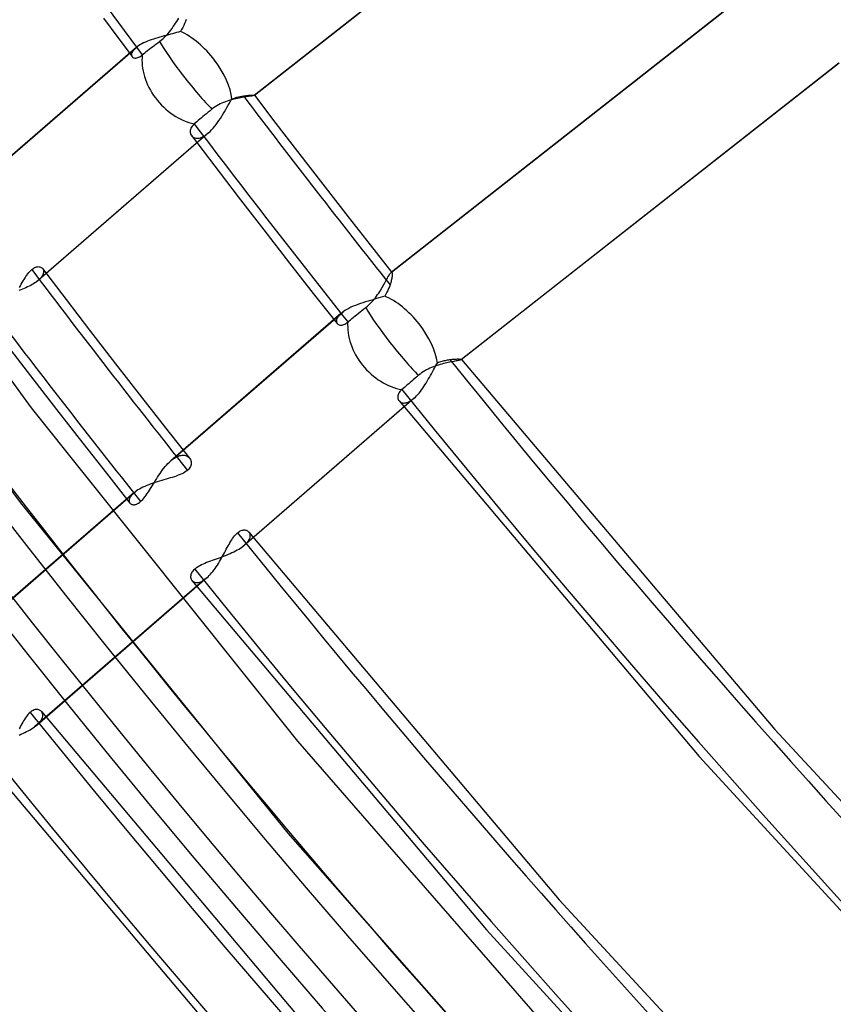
# Model space of a CAD drawing. Header units: millimetres. Extents: x -192 to 186, y -241 to 236.
# Tile 15 of 89: x -100 to -83, y -82 to -61. Entities that reach past the tile are written whole.
import ezdxf

# ---------------------------------------------------------------- set-up
doc = ezdxf.new("R2010")
doc.units = ezdxf.units.MM
doc.layers.add('MAIN-1', color=7, linetype='Continuous')
doc.layers.add('MAIN-2', color=7, linetype='Continuous')

msp = doc.modelspace()

# ---------------------------------------------------------------- linework, layer by layer
at = {"layer": 'MAIN-1'}
for centre, major_axis, ratio, start_param, end_param in [((-41, -35.507), (-104.417, 120.571), 0.75, 0, 2.284521), ((-41, -35.507), (103.763, -119.815), 0.75, -3.141592, -0.857072), ((-197.892, 24.65), (-164.833, -1.568), 0.639927, 1.891266, 2.438799), ((-197.885, 23.881), (-164.833, -1.568), 0.639927, 1.891266, 2.438799), ((6.458, 10.571), (201.92, 1.921), 0.639927, -2.425126, -1.796807)]:
    msp.add_ellipse(centre, major_axis=major_axis, ratio=ratio, start_param=start_param, end_param=end_param, dxfattribs=at)
at = {"layer": 'MAIN-2'}
for p, q in [((-86.975, -56.37), (-94.99, -62.66)), ((-86.968, -56.366), (-94.985, -62.658)), ((-84.067, -60.123), (-92.086, -66.418)), ((-92.078, -66.413), (-84.063, -60.122)), ((-98.189, -61.02), (-97.887, -61.428)), ((-96.735, -61.238), (-96.709, -61.2)), ((-96.709, -61.2), (-96.683, -61.163)), ((-96.683, -61.163), (-96.659, -61.126)), ((-96.659, -61.126), (-96.637, -61.09)), ((-96.637, -61.09), (-96.615, -61.054)), ((-96.615, -61.054), (-96.595, -61.02)), ((-96.508, -61.216), (-96.532, -61.258)), ((-96.487, -61.173), (-96.508, -61.216)), ((-96.469, -61.131), (-96.487, -61.173)), ((-96.453, -61.09), (-96.469, -61.131)), ((-96.439, -61.05), (-96.453, -61.09)), ((-97.887, -61.428), (-97.584, -61.836)), ((-96.995, -61.422), (-97.041, -61.435)), ((-96.948, -61.409), (-96.995, -61.422)), ((-96.902, -61.397), (-96.948, -61.409)), ((-96.926, -61.452), (-96.89, -61.419)), ((-96.857, -61.385), (-96.902, -61.397)), ((-96.89, -61.419), (-96.856, -61.384)), ((-96.811, -61.373), (-96.857, -61.385)), ((-96.856, -61.384), (-96.823, -61.349)), ((-96.823, -61.349), (-96.792, -61.312)), ((-96.767, -61.361), (-96.811, -61.373)), ((-96.792, -61.312), (-96.763, -61.275)), ((-96.723, -61.35), (-96.767, -61.361)), ((-96.763, -61.275), (-96.735, -61.238)), ((-96.681, -61.338), (-96.723, -61.35)), ((-96.639, -61.326), (-96.681, -61.338)), ((-96.598, -61.314), (-96.639, -61.326)), ((-96.558, -61.301), (-96.598, -61.314)), ((-96.532, -61.258), (-96.558, -61.301)), ((-101.078, -64.745), (-97.468, -61.619)), ((-97.492, -61.636), (-97.499, -61.642)), ((-97.484, -61.63), (-97.492, -61.636)), ((-97.476, -61.625), (-97.484, -61.63)), ((-97.468, -61.619), (-97.476, -61.625)), ((-97.44, -61.6), (-97.468, -61.619)), ((-97.408, -61.581), (-97.44, -61.6)), ((-97.375, -61.563), (-97.408, -61.581)), ((-97.339, -61.545), (-97.375, -61.563)), ((-97.3, -61.527), (-97.339, -61.545)), ((-97.26, -61.511), (-97.3, -61.527)), ((-97.219, -61.494), (-97.26, -61.511)), ((-97.176, -61.479), (-97.219, -61.494)), ((-97.188, -61.651), (-97.154, -61.626)), ((-97.132, -61.464), (-97.176, -61.479)), ((-97.154, -61.626), (-97.118, -61.598)), ((-97.087, -61.449), (-97.132, -61.464)), ((-97.118, -61.598), (-97.08, -61.57)), ((-97.041, -61.435), (-97.087, -61.449)), ((-97.08, -61.57), (-97.041, -61.541)), ((-97.041, -61.541), (-97.001, -61.512)), ((-97.001, -61.512), (-96.963, -61.483)), ((-96.963, -61.483), (-96.926, -61.452)), ((-97.513, -61.653), (-101.134, -64.79)), ((-97.597, -61.781), (-97.598, -61.796)), ((-97.598, -61.796), (-97.596, -61.81)), ((-97.594, -61.765), (-97.597, -61.781)), ((-97.596, -61.81), (-97.592, -61.823)), ((-97.588, -61.747), (-97.594, -61.765)), ((-97.592, -61.823), (-97.585, -61.835)), ((-97.579, -61.73), (-97.588, -61.747)), ((-97.585, -61.835), (-97.576, -61.845)), ((-97.567, -61.711), (-97.579, -61.73)), ((-97.576, -61.845), (-97.565, -61.854)), ((-97.552, -61.692), (-97.567, -61.711)), ((-97.534, -61.673), (-97.552, -61.692)), ((-97.513, -61.654), (-97.534, -61.673)), ((-97.506, -61.648), (-97.513, -61.654)), ((-97.499, -61.642), (-97.506, -61.648)), ((-97.461, -61.856), (-97.439, -61.846)), ((-97.439, -61.846), (-97.416, -61.834)), ((-97.416, -61.834), (-97.392, -61.817)), ((-97.392, -61.817), (-97.368, -61.798)), ((-97.368, -61.798), (-97.343, -61.776)), ((-97.343, -61.776), (-97.315, -61.753)), ((-97.315, -61.753), (-97.285, -61.729)), ((-97.285, -61.729), (-97.254, -61.703)), ((-97.254, -61.703), (-97.221, -61.677)), ((-97.221, -61.677), (-97.188, -61.651)), ((-105.061, -61.998), (-99.728, -69.287)), ((-97.565, -61.854), (-97.552, -61.86)), ((-97.552, -61.86), (-97.537, -61.864)), ((-97.537, -61.864), (-97.52, -61.866)), ((-97.52, -61.866), (-97.502, -61.866)), ((-97.502, -61.866), (-97.482, -61.862)), ((-97.482, -61.862), (-97.461, -61.856)), ((-82.579, -61.976), (-90.598, -68.27)), ((-82.574, -61.974), (-90.59, -68.266)), ((-95.322, -62.69), (-95.287, -62.682)), ((-95.287, -62.682), (-95.254, -62.676)), ((-95.254, -62.676), (-95.221, -62.67)), ((-95.221, -62.67), (-95.196, -62.667)), ((-95.196, -62.667), (-95.172, -62.663)), ((-95.172, -62.663), (-95.149, -62.661)), ((-95.135, -62.685), (-95.161, -62.689)), ((-95.149, -62.661), (-95.127, -62.658)), ((-95.11, -62.681), (-95.135, -62.685)), ((-95.127, -62.658), (-95.106, -62.656)), ((-95.087, -62.678), (-95.11, -62.681)), ((-95.106, -62.656), (-95.087, -62.655)), ((-95.087, -62.655), (-95.069, -62.654)), ((-95.067, -62.675), (-95.087, -62.678)), ((-95.069, -62.654), (-95.053, -62.653)), ((-95.048, -62.672), (-95.067, -62.675)), ((-95.053, -62.653), (-95.038, -62.653)), ((-95.031, -62.669), (-95.048, -62.672)), ((-95.038, -62.653), (-95.025, -62.653)), ((-95.017, -62.667), (-95.031, -62.669)), ((-95.025, -62.653), (-95.013, -62.653)), ((-95.006, -62.664), (-95.017, -62.667)), ((-95.013, -62.653), (-95.004, -62.653)), ((-94.997, -62.662), (-95.006, -62.664)), ((-95.004, -62.653), (-94.996, -62.654)), ((-94.99, -62.66), (-94.997, -62.662)), ((-94.996, -62.654), (-94.99, -62.654)), ((-94.99, -62.654), (-94.986, -62.655)), ((-94.989, -62.66), (-94.99, -62.66)), ((-94.988, -62.66), (-94.989, -62.66)), ((-94.987, -62.659), (-94.988, -62.66)), ((-94.986, -62.659), (-94.987, -62.659)), ((-94.986, -62.655), (-94.984, -62.657)), ((-94.985, -62.659), (-94.986, -62.659)), ((-94.984, -62.658), (-94.985, -62.658)), ((-94.985, -62.658), (-94.985, -62.659)), ((-94.984, -62.657), (-94.984, -62.657)), ((-94.984, -62.657), (-94.984, -62.657)), ((-94.984, -62.657), (-94.984, -62.657)), ((-94.984, -62.657), (-94.984, -62.658)), ((-94.984, -62.657), (-94.53, -63.252)), ((-94.984, -62.658), (-94.984, -62.658)), ((-95.788, -62.881), (-95.823, -62.903)), ((-95.752, -62.86), (-95.788, -62.881)), ((-95.716, -62.841), (-95.752, -62.86)), ((-95.679, -62.824), (-95.716, -62.841)), ((-95.641, -62.808), (-95.679, -62.824)), ((-95.604, -62.793), (-95.641, -62.808)), ((-95.566, -62.78), (-95.604, -62.793)), ((-95.571, -62.913), (-95.544, -62.866)), ((-95.529, -62.768), (-95.566, -62.78)), ((-95.544, -62.866), (-95.518, -62.821)), ((-95.492, -62.757), (-95.529, -62.768)), ((-95.518, -62.821), (-95.492, -62.777)), ((-95.492, -62.777), (-95.466, -62.734)), ((-95.455, -62.746), (-95.492, -62.757)), ((-95.466, -62.734), (-95.429, -62.721)), ((-95.419, -62.737), (-95.455, -62.746)), ((-95.429, -62.721), (-95.393, -62.709)), ((-95.383, -62.729), (-95.419, -62.737)), ((-95.393, -62.709), (-95.357, -62.699)), ((-95.348, -62.721), (-95.383, -62.729)), ((-95.357, -62.699), (-95.322, -62.69)), ((-95.314, -62.715), (-95.348, -62.721)), ((-95.281, -62.708), (-95.314, -62.715)), ((-95.249, -62.703), (-95.281, -62.708)), ((-95.218, -62.698), (-95.249, -62.703)), ((-95.189, -62.693), (-95.218, -62.698)), ((-95.161, -62.689), (-95.189, -62.693)), ((-96.044, -63.079), (-96.079, -63.107)), ((-96.007, -63.048), (-96.044, -63.079)), ((-95.968, -63.016), (-96.007, -63.048)), ((-95.928, -62.983), (-95.968, -63.016)), ((-95.888, -62.951), (-95.928, -62.983)), ((-95.856, -62.926), (-95.888, -62.951)), ((-95.823, -62.903), (-95.856, -62.926)), ((-95.709, -63.146), (-95.68, -63.1)), ((-95.68, -63.1), (-95.652, -63.053)), ((-95.652, -63.053), (-95.624, -63.006)), ((-95.624, -63.006), (-95.597, -62.96)), ((-95.597, -62.96), (-95.571, -62.913)), ((-96.308, -63.309), (-96.324, -63.332)), ((-96.288, -63.287), (-96.308, -63.309)), ((-96.265, -63.265), (-96.288, -63.287)), ((-96.239, -63.242), (-96.265, -63.265)), ((-96.21, -63.218), (-96.239, -63.242)), ((-96.179, -63.191), (-96.21, -63.218)), ((-96.146, -63.164), (-96.179, -63.191)), ((-96.113, -63.136), (-96.146, -63.164)), ((-96.079, -63.107), (-96.113, -63.136)), ((-95.832, -63.318), (-95.8, -63.277)), ((-95.8, -63.277), (-95.769, -63.235)), ((-95.769, -63.235), (-95.739, -63.191)), ((-95.739, -63.191), (-95.709, -63.146)), ((-94.53, -63.252), (-94.075, -63.846)), ((-96.014, -63.496), (-99.621, -66.621)), ((-95.962, -63.455), (-99.572, -66.582)), ((-96.35, -63.401), (-96.352, -63.424)), ((-96.352, -63.424), (-96.351, -63.445)), ((-96.351, -63.445), (-96.347, -63.465)), ((-96.345, -63.379), (-96.35, -63.401)), ((-96.347, -63.465), (-96.341, -63.484)), ((-96.336, -63.355), (-96.345, -63.379)), ((-96.341, -63.484), (-96.332, -63.502)), ((-96.324, -63.332), (-96.336, -63.355)), ((-96.332, -63.502), (-96.32, -63.518)), ((-96.324, -63.513), (-95.829, -64.163)), ((-96.32, -63.518), (-96.306, -63.532)), ((-96.074, -63.533), (-96.044, -63.516)), ((-96.044, -63.516), (-96.014, -63.496)), ((-96.014, -63.496), (-96.005, -63.49)), ((-96.005, -63.49), (-95.996, -63.484)), ((-95.996, -63.484), (-95.988, -63.477)), ((-95.988, -63.477), (-95.979, -63.47)), ((-95.979, -63.47), (-95.971, -63.463)), ((-95.971, -63.463), (-95.962, -63.455)), ((-95.962, -63.455), (-95.929, -63.425)), ((-95.929, -63.425), (-95.896, -63.392)), ((-95.896, -63.392), (-95.864, -63.356)), ((-95.864, -63.356), (-95.832, -63.318)), ((-96.306, -63.532), (-96.291, -63.544)), ((-96.291, -63.544), (-96.273, -63.554)), ((-96.273, -63.554), (-96.253, -63.561)), ((-96.253, -63.561), (-96.231, -63.566)), ((-96.231, -63.566), (-96.208, -63.568)), ((-96.208, -63.568), (-96.184, -63.568)), ((-96.184, -63.568), (-96.158, -63.564)), ((-96.158, -63.564), (-96.131, -63.557)), ((-96.131, -63.557), (-96.103, -63.547)), ((-96.103, -63.547), (-96.074, -63.533)), ((-94.075, -63.846), (-93.535, -64.543)), ((-105.324, -64.075), (-99.957, -71.302)), ((-95.829, -64.163), (-95.331, -64.812)), ((-93.535, -64.543), (-92.993, -65.239)), ((-95.331, -64.812), (-94.787, -65.515)), ((-92.993, -65.239), (-92.531, -65.828)), ((-94.787, -65.515), (-94.241, -66.217)), ((-92.531, -65.828), (-92.067, -66.416)), ((-94.241, -66.217), (-93.736, -66.86)), ((-99.818, -66.472), (-99.798, -66.444)), ((-99.798, -66.444), (-99.777, -66.419)), ((-99.777, -66.419), (-99.757, -66.395)), ((-99.757, -66.395), (-99.737, -66.374)), ((-99.737, -66.374), (-99.716, -66.355)), ((-99.716, -66.355), (-99.695, -66.338)), ((-99.695, -66.338), (-99.674, -66.324)), ((-99.674, -66.324), (-99.653, -66.312)), ((-99.653, -66.312), (-99.632, -66.303)), ((-99.632, -66.303), (-99.613, -66.297)), ((-99.613, -66.297), (-99.594, -66.294)), ((-99.594, -66.294), (-99.576, -66.293)), ((-99.576, -66.293), (-99.559, -66.294)), ((-99.559, -66.294), (-99.542, -66.297)), ((-99.542, -66.297), (-99.528, -66.302)), ((-99.528, -66.302), (-99.514, -66.309)), ((-99.514, -66.309), (-99.501, -66.317)), ((-99.501, -66.317), (-99.491, -66.328)), ((-99.491, -66.328), (-99.481, -66.339)), ((-99.484, -66.335), (-98.986, -66.989)), ((-99.481, -66.339), (-99.474, -66.353)), ((-99.469, -66.437), (-99.475, -66.457)), ((-99.474, -66.353), (-99.468, -66.368)), ((-99.465, -66.418), (-99.469, -66.437)), ((-99.468, -66.368), (-99.465, -66.383)), ((-99.465, -66.383), (-99.464, -66.4)), ((-99.464, -66.4), (-99.465, -66.418)), ((-92.119, -66.458), (-92.11, -66.445)), ((-92.11, -66.445), (-92.101, -66.433)), ((-92.101, -66.433), (-92.093, -66.424)), ((-92.093, -66.424), (-92.086, -66.418)), ((-92.086, -66.418), (-92.085, -66.417)), ((-92.085, -66.417), (-92.083, -66.416)), ((-92.083, -66.416), (-92.082, -66.415)), ((-92.082, -66.415), (-92.081, -66.414)), ((-92.081, -66.414), (-92.079, -66.413)), ((-92.079, -66.413), (-92.078, -66.413)), ((-92.078, -66.413), (-92.076, -66.412)), ((-92.076, -66.412), (-92.074, -66.412)), ((-92.074, -66.412), (-92.072, -66.413)), ((-92.072, -66.413), (-92.07, -66.413)), ((-92.07, -66.413), (-92.068, -66.415)), ((-92.068, -66.415), (-92.067, -66.416)), ((-92.067, -66.416), (-92.064, -66.421)), ((-92.064, -66.421), (-92.062, -66.428)), ((-92.062, -66.428), (-92.06, -66.436)), ((-92.06, -66.436), (-92.06, -66.447)), ((-99.937, -66.664), (-99.917, -66.63)), ((-99.917, -66.63), (-99.897, -66.596)), ((-99.897, -66.596), (-99.878, -66.564)), ((-99.878, -66.564), (-99.858, -66.532)), ((-99.858, -66.532), (-99.838, -66.501)), ((-99.838, -66.501), (-99.818, -66.472)), ((-99.647, -66.638), (-99.675, -66.656)), ((-99.621, -66.621), (-99.647, -66.638)), ((-99.612, -66.614), (-99.621, -66.621)), ((-99.604, -66.608), (-99.612, -66.614)), ((-99.596, -66.601), (-99.604, -66.608)), ((-99.587, -66.595), (-99.596, -66.601)), ((-99.58, -66.588), (-99.587, -66.595)), ((-99.572, -66.582), (-99.58, -66.588)), ((-99.549, -66.561), (-99.572, -66.582)), ((-99.529, -66.539), (-99.549, -66.561)), ((-99.511, -66.518), (-99.529, -66.539)), ((-99.496, -66.497), (-99.511, -66.518)), ((-99.484, -66.477), (-99.496, -66.497)), ((-99.475, -66.457), (-99.484, -66.477)), ((-92.235, -66.665), (-92.219, -66.636)), ((-92.219, -66.636), (-92.204, -66.609)), ((-92.204, -66.609), (-92.19, -66.582)), ((-92.19, -66.582), (-92.177, -66.557)), ((-92.177, -66.557), (-92.164, -66.534)), ((-92.164, -66.534), (-92.151, -66.512)), ((-92.151, -66.512), (-92.14, -66.492)), ((-92.14, -66.492), (-92.129, -66.474)), ((-92.129, -66.474), (-92.119, -66.458)), ((-92.092, -66.632), (-92.1, -66.656)), ((-92.086, -66.608), (-92.092, -66.632)), ((-92.08, -66.585), (-92.086, -66.608)), ((-92.075, -66.563), (-92.08, -66.585)), ((-92.07, -66.542), (-92.075, -66.563)), ((-92.067, -66.523), (-92.07, -66.542)), ((-92.064, -66.505), (-92.067, -66.523)), ((-92.062, -66.488), (-92.064, -66.505)), ((-92.06, -66.473), (-92.062, -66.488)), ((-92.06, -66.447), (-92.06, -66.459)), ((-92.06, -66.459), (-92.06, -66.473)), ((-99.948, -66.784), (-99.986, -66.798)), ((-99.978, -66.735), (-99.957, -66.7)), ((-99.957, -66.7), (-99.937, -66.664)), ((-99.911, -66.769), (-99.948, -66.784)), ((-99.874, -66.755), (-99.911, -66.769)), ((-99.838, -66.739), (-99.874, -66.755)), ((-99.803, -66.723), (-99.838, -66.739)), ((-99.769, -66.707), (-99.803, -66.723)), ((-99.736, -66.69), (-99.769, -66.707)), ((-99.705, -66.673), (-99.736, -66.69)), ((-99.675, -66.656), (-99.705, -66.673)), ((-93.736, -66.86), (-93.229, -67.501)), ((-92.37, -66.887), (-92.347, -66.854)), ((-92.347, -66.854), (-92.326, -66.821)), ((-92.326, -66.821), (-92.306, -66.789)), ((-92.306, -66.789), (-92.287, -66.757)), ((-92.287, -66.757), (-92.269, -66.725)), ((-92.269, -66.725), (-92.252, -66.695)), ((-92.252, -66.695), (-92.235, -66.665)), ((-92.174, -66.836), (-92.196, -66.876)), ((-92.154, -66.796), (-92.174, -66.836)), ((-92.137, -66.757), (-92.154, -66.796)), ((-92.122, -66.719), (-92.137, -66.757)), ((-92.108, -66.682), (-92.122, -66.719)), ((-92.1, -66.656), (-92.108, -66.682)), ((-98.986, -66.989), (-98.486, -67.642)), ((-92.682, -67.058), (-92.736, -67.076)), ((-92.628, -67.041), (-92.682, -67.058)), ((-92.574, -67.025), (-92.628, -67.041)), ((-92.52, -67.009), (-92.574, -67.025)), ((-92.527, -67.078), (-92.498, -67.048)), ((-92.467, -66.994), (-92.52, -67.009)), ((-92.498, -67.048), (-92.47, -67.017)), ((-92.47, -67.017), (-92.443, -66.985)), ((-92.416, -66.979), (-92.467, -66.994)), ((-92.443, -66.985), (-92.417, -66.953)), ((-92.417, -66.953), (-92.393, -66.92)), ((-92.365, -66.964), (-92.416, -66.979)), ((-92.393, -66.92), (-92.37, -66.887)), ((-92.315, -66.949), (-92.365, -66.964)), ((-92.267, -66.933), (-92.315, -66.949)), ((-92.22, -66.917), (-92.267, -66.933)), ((-92.196, -66.876), (-92.22, -66.917)), ((-96.709, -70.373), (-93.102, -67.249)), ((-93.142, -67.279), (-93.149, -67.286)), ((-93.134, -67.273), (-93.142, -67.279)), ((-93.126, -67.267), (-93.134, -67.273)), ((-93.118, -67.261), (-93.126, -67.267)), ((-93.11, -67.255), (-93.118, -67.261)), ((-93.102, -67.249), (-93.11, -67.255)), ((-93.066, -67.225), (-93.102, -67.249)), ((-93.026, -67.201), (-93.066, -67.225)), ((-92.984, -67.178), (-93.026, -67.201)), ((-92.938, -67.156), (-92.984, -67.178)), ((-92.89, -67.135), (-92.938, -67.156)), ((-92.84, -67.114), (-92.89, -67.135)), ((-92.789, -67.095), (-92.84, -67.114)), ((-92.736, -67.076), (-92.789, -67.095)), ((-92.781, -67.284), (-92.743, -67.254)), ((-92.743, -67.254), (-92.703, -67.223)), ((-92.703, -67.223), (-92.663, -67.191)), ((-92.663, -67.191), (-92.622, -67.16)), ((-92.622, -67.16), (-92.589, -67.134)), ((-92.589, -67.134), (-92.558, -67.106)), ((-92.558, -67.106), (-92.527, -67.078)), ((-93.149, -67.285), (-96.763, -70.415)), ((-93.246, -67.43), (-93.247, -67.445)), ((-93.247, -67.445), (-93.246, -67.46)), ((-93.242, -67.413), (-93.246, -67.43)), ((-93.246, -67.46), (-93.243, -67.473)), ((-93.243, -67.473), (-93.239, -67.486)), ((-93.236, -67.396), (-93.242, -67.413)), ((-93.239, -67.486), (-93.232, -67.497)), ((-93.228, -67.379), (-93.236, -67.396)), ((-93.217, -67.361), (-93.228, -67.379)), ((-93.204, -67.342), (-93.217, -67.361)), ((-93.188, -67.323), (-93.204, -67.342)), ((-93.17, -67.305), (-93.188, -67.323)), ((-93.149, -67.286), (-93.17, -67.305)), ((-93.047, -67.499), (-93.025, -67.484)), ((-93.025, -67.484), (-93.004, -67.467)), ((-93.004, -67.467), (-92.978, -67.445)), ((-92.978, -67.445), (-92.949, -67.42)), ((-92.949, -67.42), (-92.918, -67.394)), ((-92.918, -67.394), (-92.885, -67.367)), ((-92.885, -67.367), (-92.851, -67.339)), ((-92.851, -67.339), (-92.816, -67.312)), ((-92.816, -67.312), (-92.781, -67.284)), ((-98.486, -67.642), (-97.935, -68.354)), ((-93.232, -67.497), (-93.224, -67.507)), ((-93.224, -67.507), (-93.214, -67.516)), ((-93.214, -67.516), (-93.202, -67.523)), ((-93.202, -67.523), (-93.189, -67.529)), ((-93.189, -67.529), (-93.175, -67.532)), ((-93.175, -67.532), (-93.16, -67.534)), ((-93.16, -67.534), (-93.143, -67.534)), ((-93.143, -67.534), (-93.125, -67.532)), ((-93.125, -67.532), (-93.107, -67.528)), ((-93.107, -67.528), (-93.087, -67.521)), ((-93.087, -67.521), (-93.067, -67.511)), ((-93.067, -67.511), (-93.047, -67.499)), ((-100.234, -67.967), (-99.742, -68.609)), ((-91.101, -68.332), (-91.077, -68.323)), ((-91.077, -68.323), (-91.052, -68.315)), ((-91.052, -68.315), (-91.027, -68.307)), ((-91.027, -68.307), (-91.003, -68.3)), ((-91.003, -68.3), (-90.979, -68.293)), ((-90.979, -68.293), (-90.955, -68.287)), ((-90.955, -68.287), (-90.931, -68.282)), ((-90.931, -68.282), (-90.907, -68.277)), ((-90.907, -68.277), (-90.884, -68.273)), ((-90.884, -68.273), (-90.862, -68.269)), ((-90.838, -68.322), (-90.87, -68.328)), ((-90.862, -68.269), (-90.84, -68.266)), ((-90.84, -68.266), (-90.812, -68.262)), ((-90.808, -68.316), (-90.838, -68.322)), ((-90.812, -68.262), (-90.786, -68.259)), ((-90.78, -68.31), (-90.808, -68.316)), ((-90.786, -68.259), (-90.76, -68.257)), ((-90.753, -68.305), (-90.78, -68.31)), ((-90.76, -68.257), (-90.736, -68.255)), ((-90.728, -68.3), (-90.753, -68.305)), ((-90.736, -68.255), (-90.714, -68.254)), ((-90.704, -68.295), (-90.728, -68.3)), ((-90.714, -68.254), (-90.693, -68.253)), ((-90.682, -68.291), (-90.704, -68.295)), ((-90.693, -68.253), (-90.673, -68.252)), ((-90.662, -68.287), (-90.682, -68.291)), ((-90.673, -68.252), (-90.656, -68.252)), ((-90.645, -68.283), (-90.662, -68.287)), ((-90.656, -68.252), (-90.64, -68.253)), ((-90.629, -68.28), (-90.645, -68.283)), ((-90.64, -68.253), (-90.626, -68.253)), ((-90.616, -68.276), (-90.629, -68.28)), ((-90.626, -68.253), (-90.614, -68.254)), ((-90.606, -68.273), (-90.616, -68.276)), ((-90.614, -68.254), (-90.605, -68.256)), ((-90.598, -68.27), (-90.606, -68.273)), ((-90.605, -68.256), (-90.597, -68.257)), ((-90.596, -68.269), (-90.598, -68.27)), ((-90.597, -68.257), (-90.592, -68.259)), ((-90.595, -68.269), (-90.596, -68.269)), ((-90.593, -68.268), (-90.595, -68.269)), ((-90.592, -68.267), (-90.593, -68.268)), ((-90.592, -68.259), (-90.589, -68.261)), ((-90.591, -68.267), (-90.592, -68.267)), ((-90.59, -68.265), (-90.591, -68.266)), ((-90.591, -68.266), (-90.591, -68.267)), ((-90.589, -68.264), (-90.59, -68.265)), ((-90.589, -68.261), (-90.588, -68.262)), ((-90.589, -68.261), (-83.94, -76.113)), ((-90.588, -68.263), (-90.589, -68.264)), ((-90.588, -68.262), (-90.588, -68.263)), ((-90.588, -68.263), (-90.588, -68.263)), ((-97.935, -68.354), (-97.382, -69.064)), ((-91.405, -68.525), (-91.439, -68.548)), ((-91.37, -68.504), (-91.405, -68.525)), ((-91.335, -68.483), (-91.37, -68.504)), ((-91.298, -68.465), (-91.335, -68.483)), ((-91.261, -68.447), (-91.298, -68.465)), ((-91.224, -68.432), (-91.261, -68.447)), ((-91.228, -68.564), (-91.207, -68.524)), ((-91.187, -68.417), (-91.224, -68.432)), ((-91.207, -68.524), (-91.186, -68.484)), ((-91.15, -68.403), (-91.187, -68.417)), ((-91.186, -68.484), (-91.165, -68.445)), ((-91.165, -68.445), (-91.144, -68.406)), ((-91.113, -68.391), (-91.15, -68.403)), ((-91.144, -68.406), (-91.123, -68.369)), ((-91.123, -68.369), (-91.101, -68.332)), ((-91.076, -68.38), (-91.113, -68.391)), ((-91.04, -68.369), (-91.076, -68.38)), ((-91.005, -68.36), (-91.04, -68.369)), ((-90.97, -68.351), (-91.005, -68.36)), ((-90.935, -68.343), (-90.97, -68.351)), ((-90.902, -68.335), (-90.935, -68.343)), ((-90.87, -68.328), (-90.902, -68.335)), ((-99.742, -68.609), (-99.187, -69.326)), ((-91.647, -68.722), (-91.679, -68.75)), ((-91.613, -68.692), (-91.647, -68.722)), ((-91.577, -68.661), (-91.613, -68.692)), ((-91.54, -68.63), (-91.577, -68.661)), ((-91.502, -68.598), (-91.54, -68.63)), ((-91.471, -68.572), (-91.502, -68.598)), ((-91.439, -68.548), (-91.471, -68.572)), ((-91.341, -68.762), (-91.318, -68.723)), ((-91.318, -68.723), (-91.295, -68.684)), ((-91.295, -68.684), (-91.272, -68.644)), ((-91.272, -68.644), (-91.25, -68.604)), ((-91.25, -68.604), (-91.228, -68.564)), ((-91.898, -68.945), (-91.913, -68.967)), ((-91.878, -68.923), (-91.898, -68.945)), ((-91.855, -68.901), (-91.878, -68.923)), ((-91.831, -68.88), (-91.855, -68.901)), ((-91.803, -68.856), (-91.831, -68.88)), ((-91.774, -68.831), (-91.803, -68.856)), ((-91.743, -68.804), (-91.774, -68.831)), ((-91.711, -68.777), (-91.743, -68.804)), ((-91.679, -68.75), (-91.711, -68.777)), ((-91.49, -68.976), (-91.464, -68.944)), ((-91.464, -68.944), (-91.439, -68.91)), ((-91.439, -68.91), (-91.414, -68.875)), ((-91.414, -68.875), (-91.389, -68.838)), ((-91.389, -68.838), (-91.365, -68.801)), ((-91.365, -68.801), (-91.341, -68.762)), ((-97.382, -69.064), (-96.874, -69.711)), ((-91.645, -69.124), (-95.255, -72.25)), ((-91.596, -69.085), (-95.203, -72.21)), ((-91.94, -69.033), (-91.943, -69.054)), ((-91.943, -69.054), (-91.942, -69.075)), ((-91.942, -69.075), (-91.939, -69.094)), ((-91.935, -69.012), (-91.94, -69.033)), ((-91.939, -69.094), (-91.933, -69.112)), ((-91.926, -68.989), (-91.935, -69.012)), ((-91.933, -69.112), (-91.925, -69.128)), ((-91.913, -68.967), (-91.926, -68.989)), ((-91.925, -69.128), (-91.914, -69.143)), ((-91.916, -69.141), (-85.547, -76.687)), ((-91.914, -69.143), (-91.902, -69.155)), ((-91.902, -69.155), (-91.888, -69.166)), ((-91.724, -69.168), (-91.698, -69.156)), ((-91.698, -69.156), (-91.671, -69.141)), ((-91.671, -69.141), (-91.645, -69.124)), ((-91.645, -69.124), (-91.636, -69.118)), ((-91.636, -69.118), (-91.628, -69.112)), ((-91.628, -69.112), (-91.62, -69.106)), ((-91.62, -69.106), (-91.612, -69.099)), ((-91.612, -69.099), (-91.604, -69.092)), ((-91.604, -69.092), (-91.596, -69.085)), ((-91.596, -69.085), (-91.569, -69.061)), ((-91.569, -69.061), (-91.543, -69.035)), ((-91.543, -69.035), (-91.516, -69.006)), ((-91.516, -69.006), (-91.49, -68.976)), ((-99.728, -69.287), (-94.07, -76.365)), ((-99.187, -69.326), (-98.631, -70.04)), ((-91.888, -69.166), (-91.873, -69.174)), ((-91.873, -69.174), (-91.856, -69.181)), ((-91.856, -69.181), (-91.837, -69.185)), ((-91.837, -69.185), (-91.816, -69.187)), ((-91.816, -69.187), (-91.795, -69.186)), ((-91.795, -69.186), (-91.772, -69.183)), ((-91.772, -69.183), (-91.748, -69.177)), ((-91.748, -69.177), (-91.724, -69.168)), ((-96.874, -69.711), (-96.364, -70.357)), ((-98.631, -70.04), (-98.131, -70.677)), ((-96.793, -70.442), (-96.763, -70.416)), ((-96.763, -70.416), (-96.754, -70.408)), ((-96.754, -70.408), (-96.745, -70.4)), ((-96.745, -70.4), (-96.736, -70.393)), ((-96.736, -70.393), (-96.727, -70.386)), ((-96.727, -70.386), (-96.718, -70.379)), ((-96.718, -70.379), (-96.709, -70.373)), ((-96.709, -70.373), (-96.681, -70.354)), ((-96.681, -70.354), (-96.652, -70.337)), ((-96.652, -70.337), (-96.624, -70.323)), ((-96.624, -70.323), (-96.597, -70.312)), ((-96.597, -70.312), (-96.57, -70.303)), ((-96.57, -70.303), (-96.544, -70.298)), ((-96.544, -70.298), (-96.519, -70.294)), ((-96.519, -70.294), (-96.496, -70.294)), ((-96.496, -70.294), (-96.473, -70.296)), ((-96.473, -70.296), (-96.452, -70.3)), ((-96.452, -70.3), (-96.432, -70.307)), ((-96.432, -70.307), (-96.413, -70.315)), ((-96.413, -70.315), (-96.396, -70.326)), ((-96.396, -70.326), (-96.381, -70.338)), ((-96.381, -70.338), (-96.368, -70.351)), ((-96.368, -70.351), (-96.357, -70.366)), ((-96.357, -70.366), (-96.347, -70.382)), ((-96.347, -70.382), (-96.339, -70.399)), ((-96.339, -70.399), (-96.334, -70.417)), ((-96.964, -70.644), (-96.937, -70.606)), ((-96.937, -70.606), (-96.909, -70.57)), ((-96.909, -70.57), (-96.88, -70.536)), ((-96.88, -70.536), (-96.851, -70.503)), ((-96.851, -70.503), (-96.822, -70.471)), ((-96.822, -70.471), (-96.793, -70.442)), ((-96.41, -70.616), (-96.436, -70.636)), ((-96.39, -70.597), (-96.41, -70.616)), ((-96.373, -70.577), (-96.39, -70.597)), ((-96.359, -70.557), (-96.373, -70.577)), ((-96.347, -70.536), (-96.359, -70.557)), ((-96.338, -70.516), (-96.347, -70.536)), ((-96.333, -70.495), (-96.338, -70.516)), ((-96.334, -70.417), (-96.33, -70.435)), ((-96.329, -70.475), (-96.333, -70.495)), ((-96.33, -70.435), (-96.329, -70.455)), ((-96.329, -70.455), (-96.329, -70.475)), ((-98.131, -70.677), (-97.629, -71.312)), ((-97.095, -70.841), (-97.069, -70.8)), ((-97.069, -70.8), (-97.044, -70.761)), ((-97.044, -70.761), (-97.018, -70.721)), ((-97.018, -70.721), (-96.991, -70.682)), ((-96.956, -70.83), (-97.003, -70.844)), ((-96.991, -70.682), (-96.964, -70.644)), ((-96.91, -70.817), (-96.956, -70.83)), ((-96.864, -70.804), (-96.91, -70.817)), ((-96.819, -70.79), (-96.864, -70.804)), ((-96.774, -70.777), (-96.819, -70.79)), ((-96.73, -70.764), (-96.774, -70.777)), ((-96.687, -70.75), (-96.73, -70.764)), ((-96.645, -70.736), (-96.687, -70.75)), ((-96.605, -70.721), (-96.645, -70.736)), ((-96.566, -70.706), (-96.605, -70.721)), ((-96.53, -70.69), (-96.566, -70.706)), ((-96.496, -70.673), (-96.53, -70.69)), ((-96.464, -70.655), (-96.496, -70.673)), ((-96.436, -70.636), (-96.464, -70.655)), ((-97.461, -71.032), (-97.492, -71.052)), ((-97.427, -71.012), (-97.461, -71.032)), ((-97.391, -70.992), (-97.427, -71.012)), ((-97.353, -70.973), (-97.391, -70.992)), ((-97.313, -70.955), (-97.353, -70.973)), ((-97.271, -70.937), (-97.313, -70.955)), ((-97.229, -70.92), (-97.271, -70.937)), ((-97.239, -71.073), (-97.216, -71.037)), ((-97.185, -70.904), (-97.229, -70.92)), ((-97.216, -71.037), (-97.192, -70.999)), ((-97.192, -70.999), (-97.168, -70.96)), ((-97.14, -70.888), (-97.185, -70.904)), ((-97.168, -70.96), (-97.144, -70.921)), ((-97.144, -70.921), (-97.119, -70.881)), ((-97.095, -70.873), (-97.14, -70.888)), ((-97.119, -70.881), (-97.095, -70.841)), ((-97.049, -70.858), (-97.095, -70.873)), ((-97.003, -70.844), (-97.049, -70.858)), ((-97.549, -71.096), (-101.163, -74.226)), ((-101.109, -74.183), (-97.502, -71.059)), ((-97.646, -71.24), (-97.647, -71.255)), ((-97.642, -71.223), (-97.646, -71.24)), ((-97.636, -71.207), (-97.642, -71.223)), ((-97.628, -71.189), (-97.636, -71.207)), ((-97.617, -71.171), (-97.628, -71.189)), ((-97.603, -71.152), (-97.617, -71.171)), ((-97.588, -71.134), (-97.603, -71.152)), ((-97.57, -71.115), (-97.588, -71.134)), ((-97.549, -71.096), (-97.57, -71.115)), ((-97.542, -71.09), (-97.549, -71.096)), ((-97.534, -71.084), (-97.542, -71.09)), ((-97.527, -71.078), (-97.534, -71.084)), ((-97.519, -71.071), (-97.527, -71.078)), ((-97.51, -71.065), (-97.519, -71.071)), ((-97.502, -71.059), (-97.51, -71.065)), ((-97.5, -71.058), (-97.502, -71.059)), ((-97.499, -71.057), (-97.5, -71.058)), ((-97.498, -71.056), (-97.499, -71.057)), ((-97.496, -71.055), (-97.498, -71.056)), ((-97.495, -71.054), (-97.496, -71.055)), ((-97.493, -71.053), (-97.495, -71.054)), ((-97.492, -71.052), (-97.493, -71.053)), ((-97.381, -71.256), (-97.357, -71.231)), ((-97.357, -71.231), (-97.333, -71.204)), ((-97.333, -71.204), (-97.31, -71.174)), ((-97.31, -71.174), (-97.286, -71.142)), ((-97.286, -71.142), (-97.263, -71.109)), ((-97.263, -71.109), (-97.239, -71.073)), ((-99.957, -71.302), (-94.274, -78.316)), ((-97.647, -71.255), (-97.646, -71.27)), ((-97.646, -71.27), (-97.643, -71.284)), ((-97.643, -71.284), (-97.639, -71.296)), ((-97.639, -71.296), (-97.632, -71.308)), ((-97.632, -71.308), (-97.624, -71.318)), ((-97.624, -71.318), (-97.614, -71.326)), ((-97.614, -71.326), (-97.602, -71.334)), ((-97.602, -71.334), (-97.59, -71.339)), ((-97.59, -71.339), (-97.575, -71.343)), ((-97.575, -71.343), (-97.56, -71.345)), ((-97.56, -71.345), (-97.543, -71.345)), ((-97.543, -71.345), (-97.526, -71.343)), ((-97.526, -71.343), (-97.507, -71.338)), ((-97.507, -71.338), (-97.487, -71.331)), ((-97.487, -71.331), (-97.467, -71.322)), ((-97.467, -71.322), (-97.446, -71.309)), ((-97.446, -71.309), (-97.425, -71.295)), ((-97.425, -71.295), (-97.404, -71.277)), ((-97.404, -71.277), (-97.381, -71.256)), ((-95.469, -72.089), (-95.449, -72.06)), ((-95.449, -72.06), (-95.429, -72.032)), ((-95.429, -72.032), (-95.409, -72.006)), ((-95.409, -72.006), (-95.389, -71.982)), ((-95.389, -71.982), (-95.369, -71.961)), ((-95.369, -71.961), (-95.348, -71.942)), ((-95.348, -71.942), (-95.328, -71.925)), ((-95.328, -71.925), (-95.307, -71.911)), ((-95.307, -71.911), (-95.287, -71.9)), ((-95.287, -71.9), (-95.267, -71.892)), ((-95.267, -71.892), (-95.247, -71.885)), ((-95.247, -71.885), (-95.228, -71.882)), ((-95.228, -71.882), (-95.21, -71.88)), ((-95.21, -71.88), (-95.193, -71.881)), ((-95.193, -71.881), (-95.176, -71.883)), ((-95.176, -71.883), (-95.161, -71.888)), ((-95.161, -71.888), (-95.146, -71.894)), ((-95.146, -71.894), (-95.133, -71.902)), ((-95.133, -71.902), (-95.121, -71.911)), ((-95.121, -71.911), (-95.11, -71.922)), ((-95.102, -72.086), (-95.113, -72.106)), ((-95.11, -71.922), (-95.101, -71.934)), ((-95.107, -71.926), (-88.513, -79.727)), ((-95.093, -72.067), (-95.102, -72.086)), ((-95.101, -71.934), (-95.093, -71.948)), ((-95.093, -71.948), (-95.087, -71.962)), ((-95.087, -72.048), (-95.093, -72.067)), ((-95.087, -71.962), (-95.083, -71.977)), ((-95.083, -72.029), (-95.087, -72.048)), ((-95.083, -71.977), (-95.081, -71.994)), ((-95.081, -72.011), (-95.083, -72.029)), ((-95.081, -71.994), (-95.081, -72.011)), ((-95.603, -72.327), (-95.584, -72.291)), ((-95.584, -72.291), (-95.564, -72.255)), ((-95.564, -72.255), (-95.545, -72.22)), ((-95.545, -72.22), (-95.526, -72.186)), ((-95.526, -72.186), (-95.507, -72.152)), ((-95.507, -72.152), (-95.488, -72.12)), ((-95.488, -72.12), (-95.469, -72.089)), ((-95.317, -72.292), (-95.351, -72.312)), ((-95.285, -72.271), (-95.317, -72.292)), ((-95.255, -72.25), (-95.285, -72.271)), ((-95.246, -72.244), (-95.255, -72.25)), ((-95.237, -72.237), (-95.246, -72.244)), ((-95.228, -72.23), (-95.237, -72.237)), ((-95.219, -72.223), (-95.228, -72.23)), ((-95.211, -72.216), (-95.219, -72.223)), ((-95.203, -72.21), (-95.211, -72.216)), ((-95.18, -72.189), (-95.203, -72.21)), ((-95.16, -72.168), (-95.18, -72.189)), ((-95.142, -72.147), (-95.16, -72.168)), ((-95.126, -72.127), (-95.142, -72.147)), ((-95.113, -72.106), (-95.126, -72.127)), ((-95.797, -72.5), (-95.839, -72.515)), ((-95.755, -72.485), (-95.797, -72.5)), ((-95.712, -72.469), (-95.755, -72.485)), ((-95.67, -72.454), (-95.712, -72.469)), ((-95.707, -72.515), (-95.685, -72.477)), ((-95.685, -72.477), (-95.664, -72.439)), ((-95.627, -72.438), (-95.67, -72.454)), ((-95.664, -72.439), (-95.643, -72.402)), ((-95.643, -72.402), (-95.623, -72.364)), ((-95.585, -72.421), (-95.627, -72.438)), ((-95.623, -72.364), (-95.603, -72.327)), ((-95.544, -72.404), (-95.585, -72.421)), ((-95.503, -72.387), (-95.544, -72.404)), ((-95.464, -72.369), (-95.503, -72.387)), ((-95.425, -72.35), (-95.464, -72.369)), ((-95.388, -72.331), (-95.425, -72.35)), ((-95.351, -72.312), (-95.388, -72.331)), ((-96.255, -72.712), (-96.278, -72.733)), ((-96.232, -72.693), (-96.255, -72.712)), ((-96.205, -72.674), (-96.232, -72.693)), ((-96.176, -72.656), (-96.205, -72.674)), ((-96.145, -72.639), (-96.176, -72.656)), ((-96.112, -72.622), (-96.145, -72.639)), ((-96.076, -72.606), (-96.112, -72.622)), ((-96.04, -72.59), (-96.076, -72.606)), ((-96.001, -72.574), (-96.04, -72.59)), ((-95.962, -72.559), (-96.001, -72.574)), ((-95.922, -72.544), (-95.962, -72.559)), ((-95.881, -72.53), (-95.922, -72.544)), ((-95.839, -72.515), (-95.881, -72.53)), ((-95.845, -72.73), (-95.821, -72.696)), ((-95.821, -72.696), (-95.798, -72.662)), ((-95.798, -72.662), (-95.774, -72.626)), ((-95.774, -72.626), (-95.751, -72.59)), ((-95.751, -72.59), (-95.729, -72.553)), ((-95.729, -72.553), (-95.707, -72.515)), ((-95.995, -72.896), (-99.603, -76.02)), ((-96.34, -72.844), (-96.343, -72.865)), ((-96.343, -72.865), (-96.342, -72.885)), ((-96.342, -72.885), (-96.339, -72.904)), ((-96.335, -72.822), (-96.34, -72.844)), ((-96.339, -72.904), (-96.333, -72.922)), ((-96.326, -72.8), (-96.335, -72.822)), ((-96.333, -72.922), (-96.325, -72.938)), ((-96.313, -72.778), (-96.326, -72.8)), ((-96.298, -72.755), (-96.313, -72.778)), ((-96.278, -72.733), (-96.298, -72.755)), ((-96.034, -72.927), (-96.029, -72.923)), ((-96.029, -72.923), (-96.023, -72.919)), ((-96.023, -72.919), (-96.018, -72.914)), ((-96.018, -72.914), (-96.013, -72.91)), ((-96.013, -72.91), (-96.007, -72.906)), ((-96.007, -72.906), (-96.005, -72.904)), ((-96.005, -72.904), (-96.003, -72.902)), ((-96.003, -72.902), (-96.001, -72.901)), ((-96.001, -72.901), (-95.999, -72.899)), ((-95.999, -72.899), (-95.997, -72.897)), ((-95.997, -72.897), (-95.995, -72.896)), ((-95.995, -72.896), (-95.97, -72.873)), ((-95.97, -72.873), (-95.945, -72.848)), ((-95.945, -72.848), (-95.92, -72.821)), ((-95.92, -72.821), (-95.895, -72.792)), ((-95.895, -72.792), (-95.87, -72.762)), ((-95.87, -72.762), (-95.845, -72.73)), ((-96.045, -72.934), (-99.655, -76.061)), ((-96.325, -72.938), (-96.314, -72.953)), ((-96.316, -72.952), (-90.06, -80.369)), ((-96.314, -72.953), (-96.302, -72.966)), ((-96.302, -72.966), (-96.289, -72.976)), ((-96.289, -72.976), (-96.273, -72.985)), ((-96.273, -72.985), (-96.256, -72.991)), ((-96.256, -72.991), (-96.237, -72.996)), ((-96.237, -72.996), (-96.217, -72.997)), ((-96.217, -72.997), (-96.195, -72.997)), ((-96.195, -72.997), (-96.172, -72.993)), ((-96.172, -72.993), (-96.148, -72.987)), ((-96.148, -72.987), (-96.124, -72.978)), ((-96.124, -72.978), (-96.098, -72.967)), ((-96.098, -72.967), (-96.072, -72.952)), ((-96.072, -72.952), (-96.045, -72.934)), ((-96.045, -72.934), (-96.039, -72.931)), ((-96.039, -72.931), (-96.034, -72.927)), ((-99.829, -75.842), (-99.849, -75.87)), ((-99.809, -75.816), (-99.829, -75.842)), ((-99.789, -75.793), (-99.809, -75.816)), ((-99.769, -75.771), (-99.789, -75.793)), ((-99.748, -75.752), (-99.769, -75.771)), ((-99.726, -75.735), (-99.748, -75.752)), ((-99.704, -75.72), (-99.726, -75.735)), ((-99.682, -75.709), (-99.704, -75.72)), ((-99.661, -75.7), (-99.682, -75.709)), ((-99.64, -75.694), (-99.661, -75.7)), ((-99.621, -75.691), (-99.64, -75.694)), ((-99.601, -75.691), (-99.621, -75.691)), ((-99.583, -75.693), (-99.601, -75.691)), ((-99.566, -75.697), (-99.583, -75.693)), ((-99.55, -75.703), (-99.566, -75.697)), ((-99.536, -75.711), (-99.55, -75.703)), ((-99.522, -75.72), (-99.536, -75.711)), ((-99.511, -75.732), (-99.522, -75.72)), ((-99.501, -75.745), (-99.511, -75.732)), ((-99.507, -75.736), (-93.292, -83.108)), ((-99.492, -75.76), (-99.501, -75.745)), ((-99.486, -75.777), (-99.492, -75.76)), ((-99.487, -75.857), (-99.482, -75.835)), ((-99.482, -75.795), (-99.486, -75.777)), ((-99.481, -75.815), (-99.482, -75.795)), ((-99.482, -75.835), (-99.481, -75.815)), ((-99.945, -76.03), (-99.964, -76.065)), ((-99.926, -75.996), (-99.945, -76.03)), ((-99.907, -75.963), (-99.926, -75.996)), ((-99.888, -75.931), (-99.907, -75.963)), ((-99.869, -75.9), (-99.888, -75.931)), ((-99.849, -75.87), (-99.869, -75.9)), ((-99.655, -76.061), (-99.646, -76.054)), ((-99.646, -76.054), (-99.637, -76.047)), ((-99.637, -76.047), (-99.628, -76.041)), ((-99.628, -76.041), (-99.619, -76.034)), ((-99.619, -76.034), (-99.611, -76.027)), ((-99.611, -76.027), (-99.603, -76.02)), ((-99.603, -76.02), (-99.577, -75.996)), ((-99.577, -75.996), (-99.554, -75.972)), ((-99.554, -75.972), (-99.534, -75.948)), ((-99.534, -75.948), (-99.518, -75.925)), ((-99.518, -75.925), (-99.504, -75.902)), ((-99.504, -75.902), (-99.494, -75.879)), ((-99.494, -75.879), (-99.487, -75.857)), ((-99.985, -76.232), (-99.944, -76.215)), ((-99.964, -76.065), (-99.984, -76.101)), ((-99.944, -76.215), (-99.903, -76.197)), ((-99.903, -76.197), (-99.864, -76.179)), ((-99.864, -76.179), (-99.825, -76.161)), ((-99.825, -76.161), (-99.788, -76.142)), ((-99.788, -76.142), (-99.751, -76.122)), ((-99.751, -76.122), (-99.717, -76.102)), ((-99.717, -76.102), (-99.685, -76.082)), ((-99.685, -76.082), (-99.655, -76.061)), ((-83.94, -76.113), (-76.953, -83.657)), ((-94.07, -76.365), (-88.111, -83.202)), ((-100.716, -76.762), (-94.46, -84.18)), ((-85.547, -76.687), (-78.867, -83.954)), ((-94.274, -78.316), (-88.297, -85.089)), ((-88.513, -79.727), (-81.586, -87.226)), ((-90.06, -80.369), (-83.504, -87.517))]:
    msp.add_line(p, q, dxfattribs=at)
for centre, major_axis, ratio, start_param, end_param in [((12.606, 10.917), (-114.658, 132.395), 0.75, 0.713724, 1.473422), ((0, 0), (-107.363, 123.972), 0.75, 0.713724, 3.855317), ((-0.5, -0.433), (108.018, -124.728), 0.75, -2.427868, -0.258922), ((-3.25, -2.815), (-104.417, 120.571), 0.75, 0.713724, 2.284521), ((-96.345, -62.215), (0.756, -0.917), 0.496497, 0.631143, 2.355639), ((-96.345, -62.215), (0.734, -0.935), 0.115817, -2.507919, -0.760384), ((-96.345, -62.215), (0.778, -0.899), 0.75, -2.547057, -0.778786), ((-2.75, -2.382), (-103.763, 119.815), 0.75, 1.429484, 1.872818), ((12.606, 10.917), (113.62, -131.197), 0.75, -1.657115, -1.627825), ((12.606, 10.917), (-114.658, 132.395), 0.75, 1.48392, 1.514325), ((8.206, 7.106), (113.62, -131.197), 0.75, -1.658024, -1.626916), ((-91.978, -67.844), (0.756, -0.917), 0.496497, 0.666574, 2.39107), ((8.206, 7.106), (-114.658, 132.395), 0.75, 1.48392, 1.514325), ((-91.978, -67.844), (0.734, -0.935), 0.115817, -2.476621, -0.729086), ((-91.978, -67.844), (0.778, -0.899), 0.75, -2.506154, -0.737883), ((12.606, 10.917), (113.62, -131.197), 0.75, -1.616124, -1.204277), ((12.606, 10.917), (-114.658, 132.395), 0.75, 1.524823, 3.044218), ((8.206, 7.106), (113.62, -131.197), 0.75, -1.617121, -1.266331), ((8.206, 7.106), (-114.658, 132.395), 0.75, 1.524823, 3.044218), ((6.451, 11.34), (-201.92, -1.921), 0.639927, 0.716467, 1.344786), ((3.806, 3.296), (113.62, -131.197), 0.75, -1.617121, -0.097023), ((3.806, 3.296), (-114.658, 132.395), 0.75, 1.524823, 3.044218)]:
    msp.add_ellipse(centre, major_axis=major_axis, ratio=ratio, start_param=start_param, end_param=end_param, dxfattribs=at)

doc.saveas('drawing.dxf')
